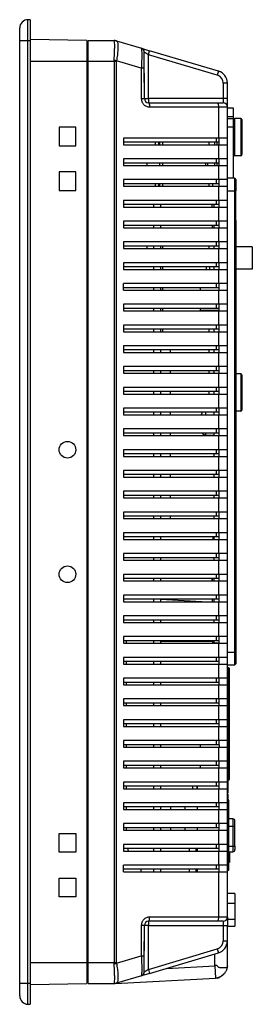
# Model space of a CAD drawing. Header units: inches. Extents: x -137 to 34, y 0 to 22.
# Tile 1 of 37: x -137.05 to -135.95, y 13.61 to 18.28. Entities that reach past the tile are written whole.
import ezdxf

# ---------------------------------------------------------------- set-up
doc = ezdxf.new("R2010")
doc.units = ezdxf.units.IN
doc.header["$LTSCALE"] = 1.87
doc.header["$MEASUREMENT"] = 0
doc.layers.get('0').update_dxf_attribs({"linetype": 'CONTINUOUS'})

msp = doc.modelspace()

# ---------------------------------------------------------------- linework, layer by layer
at = {"color": 9, "linetype": 'CONTINUOUS'}
for p, q in [((-137.0118, 13.6102), (-137.0118, 18.2755)), ((-137.002, 18.2755), (-137.0118, 18.2755)), ((-137.0512, 13.7086), (-137.0512, 18.2362)), ((-137.0512, 18.1771), (-137.002, 18.1771)), ((-136.7264, 18.1712), (-136.7323, 18.1712)), ((-136.7264, 18.1771), (-136.6041, 18.1771)), ((-136.5928, 18.1754), (-136.4747, 18.1404)), ((-136.4409, 18.1099), (-136.4354, 18.1287)), ((-136.1148, 18.0132), (-136.4409, 18.1098)), ((-136.1092, 18.0321), (-136.4354, 18.1287)), ((-137.002, 18.0787), (-136.593, 18.0786)), ((-136.6041, 18.0786), (-136.6041, 13.807)), ((-136.593, 13.807), (-136.593, 18.0786)), ((-136.4748, 18.046), (-136.5928, 18.081)), ((-136.1092, 18.0321), (-136.1148, 18.0132)), ((-136.4611, 17.9999), (-136.461, 17.9999)), ((-136.0866, 17.9755), (-136.0866, 17.9015)), ((-136.0669, 17.9755), (-136.0866, 17.9755)), ((-136.0866, 17.9015), (-136.4409, 17.9015)), ((-136.4409, 17.8818), (-136.1148, 17.8818)), ((-136.4354, 17.8621), (-136.0669, 17.8621)), ((-136.1092, 17.8621), (-136.1092, 17.7145)), ((-136.0374, 17.857), (-136.0669, 17.857)), ((-136.0669, 17.8176), (-136.0374, 17.8176)), ((-136.0315, 17.6307), (-136.0315, 17.8079)), ((-136.0039, 17.8079), (-136.0039, 17.6307)), ((-135.998, 17.802), (-135.998, 17.6367)), ((-136.0374, 17.5244), (-136.0374, 17.7684)), ((-136.3882, 17.6948), (-136.3882, 17.683)), ((-136.373, 17.683), (-136.373, 17.6948)), ((-136.1204, 17.7145), (-136.1204, 17.6948)), ((-136.1161, 17.6827), (-136.1161, 17.6948)), ((-136.1092, 17.683), (-136.1092, 17.616)), ((-136.0315, 17.7193), (-136.0374, 17.7193)), ((-136.0039, 17.7193), (-135.998, 17.7193)), ((-136.3882, 17.5963), (-136.3882, 17.5845)), ((-136.373, 17.5845), (-136.373, 17.5963)), ((-136.1693, 17.5845), (-136.1693, 17.5963)), ((-136.1594, 17.5845), (-136.1594, 17.5963)), ((-136.1204, 17.616), (-136.1204, 17.5963)), ((-136.1161, 17.5845), (-136.1161, 17.5963)), ((-136.1092, 17.5845), (-136.1092, 17.5176)), ((-136.3882, 17.4979), (-136.3882, 17.4861)), ((-136.373, 17.4861), (-136.373, 17.4979)), ((-136.1204, 17.5176), (-136.1204, 17.4979)), ((-136.0335, 17.5244), (-136.0669, 17.5244)), ((-136.0335, 17.5244), (-136.0335, 15.2183)), ((-136.0276, 17.5185), (-136.0276, 17.4653)), ((-136.1092, 17.4861), (-136.1092, 17.4192)), ((-136.0669, 17.4653), (-136.0276, 17.4653)), ((-136.1204, 17.4192), (-136.1204, 17.3995)), ((-136.1092, 17.3877), (-136.1092, 17.3208)), ((-136.1204, 17.3208), (-136.1204, 17.3011)), ((-136.1092, 17.2893), (-136.1092, 17.2223)), ((-136.0276, 17.3038), (-136.0256, 17.3038)), ((-136.1204, 17.2223), (-136.1204, 17.2026)), ((-136.373, 17.1908), (-136.373, 17.2026)), ((-136.1092, 17.1908), (-136.1092, 17.1239)), ((-136.1204, 17.1239), (-136.1204, 17.1042)), ((-136.373, 17.0924), (-136.373, 17.1042)), ((-136.1092, 17.0924), (-136.1092, 17.0255)), ((-136.373, 16.994), (-136.373, 17.0058)), ((-136.1204, 17.0255), (-136.1204, 17.0058)), ((-136.1092, 16.994), (-136.1092, 16.9271)), ((-136.373, 16.8956), (-136.373, 16.9074)), ((-136.1204, 16.9271), (-136.1204, 16.9074)), ((-136.1092, 16.8956), (-136.1092, 16.8286)), ((-136.373, 16.7971), (-136.373, 16.8089)), ((-136.1204, 16.8286), (-136.1204, 16.8089)), ((-136.1092, 16.7971), (-136.1092, 16.7302)), ((-136.1204, 16.7302), (-136.1204, 16.7105)), ((-136.1092, 16.6987), (-136.1092, 16.6318)), ((-136.1204, 16.6318), (-136.1204, 16.6121)), ((-136.1092, 16.6003), (-136.1092, 16.5334)), ((-136.0039, 16.5973), (-136.0039, 16.4201)), ((-135.998, 16.5914), (-135.998, 16.426)), ((-136.1204, 16.5334), (-136.1204, 16.5137)), ((-136.1092, 16.5019), (-136.1092, 16.4349)), ((-136.0039, 16.5087), (-135.998, 16.5087)), ((-136.1204, 16.4349), (-136.1204, 16.4152)), ((-136.1092, 16.4034), (-136.1092, 16.3365)), ((-136.1204, 16.3365), (-136.1204, 16.3168)), ((-136.1693, 16.3074), (-136.1299, 16.3074)), ((-136.1092, 16.305), (-136.1092, 16.2381)), ((-136.1204, 16.2381), (-136.1204, 16.2184)), ((-136.1092, 16.2066), (-136.1092, 16.1396)), ((-136.1204, 16.1396), (-136.1204, 16.12)), ((-136.1092, 16.1082), (-136.1092, 16.0412)), ((-136.1204, 16.0412), (-136.1204, 16.0215)), ((-136.1092, 16.0097), (-136.1092, 15.9428)), ((-136.1204, 15.9428), (-136.1204, 15.9231)), ((-136.1092, 15.9113), (-136.1092, 15.8444)), ((-136.1204, 15.8444), (-136.1204, 15.8247)), ((-136.1092, 15.8129), (-136.1092, 15.7459)), ((-136.1204, 15.7459), (-136.1204, 15.7263)), ((-136.1092, 15.7145), (-136.1092, 15.6475)), ((-136.1204, 15.6475), (-136.1204, 15.6278)), ((-136.1092, 15.616), (-136.1092, 15.5491)), ((-136.1204, 15.5491), (-136.1204, 15.5294)), ((-136.1392, 15.5294), (-136.1392, 15.5176)), ((-136.1092, 15.5176), (-136.1092, 15.4507)), ((-136.1204, 15.4507), (-136.1204, 15.431)), ((-136.1092, 15.4192), (-136.1092, 15.3522)), ((-136.1204, 15.3522), (-136.1204, 15.3326)), ((-136.1299, 15.3225), (-136.1063, 15.3225)), ((-136.1092, 15.3208), (-136.1092, 15.2538)), ((-136.0276, 15.2773), (-136.0669, 15.2773)), ((-136.0276, 15.2773), (-136.0276, 15.2242)), ((-136.0276, 15.2645), (-136.0256, 15.2645)), ((-136.1204, 15.2538), (-136.1204, 15.2341)), ((-136.1092, 15.2223), (-136.1092, 15.1554)), ((-136.061, 15.2046), (-136.0669, 15.2046)), ((-136.0669, 15.181), (-136.0571, 15.181)), ((-136.061, 15.2046), (-136.061, 14.6731)), ((-136.0571, 14.6771), (-136.0571, 15.2007)), ((-136.1204, 15.1554), (-136.1204, 15.1357)), ((-136.1092, 15.1239), (-136.1092, 15.057)), ((-136.1204, 15.057), (-136.1204, 15.0373)), ((-136.1092, 15.0255), (-136.1092, 14.9585)), ((-136.1204, 14.9585), (-136.1204, 14.9389)), ((-136.1092, 14.9271), (-136.1092, 14.8601)), ((-136.1204, 14.8601), (-136.1204, 14.8404)), ((-136.1092, 14.8286), (-136.1092, 14.7617)), ((-136.1204, 14.7617), (-136.1204, 14.742)), ((-136.1092, 14.7302), (-136.1092, 14.6633)), ((-136.0571, 14.6967), (-136.0669, 14.6967)), ((-136.1204, 14.6633), (-136.1204, 14.6436)), ((-136.0669, 14.6731), (-136.061, 14.6731)), ((-136.1092, 14.6318), (-136.1092, 14.5648)), ((-136.1204, 14.5648), (-136.1204, 14.5452)), ((-136.1092, 14.5334), (-136.1092, 14.4664)), ((-136.1204, 14.4664), (-136.1204, 14.4467)), ((-136.0409, 14.4888), (-136.0594, 14.4888)), ((-136.0409, 14.4888), (-136.0409, 14.3333)), ((-136.1092, 14.4349), (-136.1092, 14.368)), ((-136.0594, 14.4541), (-136.0409, 14.4541)), ((-136.2486, 14.3483), (-136.2486, 14.3365)), ((-136.1204, 14.368), (-136.1204, 14.3483)), ((-136.1092, 14.3365), (-136.1092, 14.2696)), ((-136.0409, 14.3577), (-136.0594, 14.3577)), ((-136.0311, 14.3594), (-136.0311, 14.3431)), ((-136.2486, 14.2499), (-136.2486, 14.2381)), ((-136.1204, 14.2696), (-136.1204, 14.2499)), ((-136.1092, 14.2381), (-136.1092, 14.0235)), ((-136.0311, 14.1353), (-136.0669, 14.1353)), ((-136.0669, 14.0891), (-136.0311, 14.0891)), ((-136.0866, 14.0038), (-136.4409, 14.0038)), ((-136.0669, 14.0235), (-136.4354, 14.0235)), ((-136.0866, 14.0038), (-136.0866, 13.9101)), ((-136.0669, 14.0235), (-136.0669, 13.9841)), ((-136.0311, 14.0124), (-136.0669, 14.0124)), ((-136.4409, 13.9841), (-136.0669, 13.9841)), ((-136.4611, 13.8857), (-136.461, 13.8857)), ((-136.4409, 13.7758), (-136.1148, 13.8724)), ((-136.5928, 13.8046), (-136.4748, 13.8396)), ((-136.4354, 13.7569), (-136.1092, 13.8535)), ((-136.593, 13.807), (-137.002, 13.807)), ((-136.4409, 13.7757), (-136.4354, 13.7569)), ((-136.4747, 13.7452), (-136.5928, 13.7102)), ((-137.002, 13.7086), (-137.0512, 13.7086)), ((-137.002, 13.7038), (-136.7323, 13.7085)), ((-136.7264, 13.7085), (-136.6041, 13.7085))]:
    msp.add_line(p, q, dxfattribs=at)
at = {"color": 6, "linetype": 'CONTINUOUS'}
for p, q in [((-137.002, 18.2755), (-137.002, 13.6102)), ((-136.7323, 18.1772), (-137.002, 18.1819)), ((-136.7323, 18.1772), (-136.7323, 13.7085)), ((-136.7264, 13.7085), (-136.7264, 18.1771)), ((-136.593, 18.1754), (-136.5928, 18.1754)), ((-136.4747, 18.1404), (-136.4354, 18.1287)), ((-136.4606, 18.0224), (-136.4606, 18.1215)), ((-136.4409, 17.9015), (-136.4409, 18.1098)), ((-136.4748, 18.046), (-136.4748, 17.9015)), ((-136.461, 18.004), (-136.4606, 18.0198)), ((-136.4606, 17.9785), (-136.4606, 18.022)), ((-136.4606, 18.0198), (-136.4606, 18.022)), ((-136.1013, 18.0291), (-136.1092, 18.0321)), ((-136.461, 17.9999), (-136.461, 18.004)), ((-136.461, 17.9947), (-136.461, 17.9999)), ((-136.4606, 17.9778), (-136.461, 17.9947)), ((-136.4606, 17.9773), (-136.4606, 17.9015)), ((-136.0669, 17.9755), (-136.0675, 17.984)), ((-136.0669, 14.0235), (-136.0669, 17.9755)), ((-136.4605, 17.9015), (-136.4409, 17.9015)), ((-136.1148, 17.8818), (-136.0866, 17.8818)), ((-136.0866, 17.9015), (-136.0866, 17.8818)), ((-136.0669, 17.9015), (-136.0866, 17.9015)), ((-136.0374, 17.7684), (-136.0374, 17.857)), ((-136.0669, 17.8078), (-136.0374, 17.8078)), ((-136.0039, 17.8079), (-136.0315, 17.8079)), ((-136.8642, 17.7657), (-136.8642, 17.6771)), ((-136.7854, 17.7657), (-136.8642, 17.7657)), ((-136.7854, 17.6771), (-136.7854, 17.7657)), ((-136.0669, 17.7684), (-136.0374, 17.7684)), ((-136.5591, 17.7145), (-136.5591, 17.683)), ((-136.0669, 17.7145), (-136.5591, 17.7145)), ((-136.1063, 17.6948), (-136.5591, 17.6948)), ((-136.5591, 17.683), (-136.0669, 17.683)), ((-136.4079, 17.683), (-136.4079, 17.6948)), ((-136.3921, 17.683), (-136.3921, 17.6948)), ((-136.1535, 17.683), (-136.1535, 17.6948)), ((-136.126, 17.683), (-136.126, 17.6948)), ((-136.1063, 17.683), (-136.1063, 17.7145)), ((-136.8642, 17.6771), (-136.7854, 17.6771)), ((-136.5591, 17.616), (-136.5591, 17.5845)), ((-136.0669, 17.616), (-136.5591, 17.616)), ((-136.1063, 17.5963), (-136.5591, 17.5963)), ((-136.4472, 17.5845), (-136.4472, 17.5963)), ((-136.126, 17.5845), (-136.126, 17.5963)), ((-136.1063, 17.5845), (-136.1063, 17.616)), ((-136.0039, 17.6307), (-136.0315, 17.6307)), ((-136.8642, 17.5551), (-136.8642, 17.4665)), ((-136.7854, 17.5551), (-136.8642, 17.5551)), ((-136.7854, 17.4665), (-136.7854, 17.5551)), ((-136.5591, 17.5845), (-136.0669, 17.5845)), ((-136.5591, 17.5176), (-136.5591, 17.4861)), ((-136.0669, 17.5176), (-136.5591, 17.5176)), ((-136.1063, 17.4979), (-136.5591, 17.4979)), ((-136.4079, 17.4861), (-136.4079, 17.4979)), ((-136.3921, 17.4861), (-136.3921, 17.4979)), ((-136.1535, 17.4861), (-136.1535, 17.4979)), ((-136.1362, 17.4861), (-136.1362, 17.4979)), ((-136.1063, 17.4861), (-136.1063, 17.5176)), ((-136.8642, 17.4665), (-136.7854, 17.4665)), ((-136.5591, 17.4861), (-136.0669, 17.4861)), ((-136.0276, 15.2773), (-136.0276, 17.4653)), ((-136.5591, 17.4192), (-136.5591, 17.3877)), ((-136.0669, 17.4192), (-136.5591, 17.4192)), ((-136.1063, 17.3877), (-136.1063, 17.4192)), ((-136.1063, 17.3995), (-136.5591, 17.3995)), ((-136.5591, 17.3877), (-136.0669, 17.3877)), ((-136.4157, 17.3877), (-136.4157, 17.3995)), ((-136.3843, 17.3995), (-136.3843, 17.3877)), ((-136.1299, 17.3877), (-136.1299, 17.3995)), ((-136.5591, 17.3208), (-136.5591, 17.2893)), ((-136.0669, 17.3208), (-136.5591, 17.3208)), ((-136.1063, 17.2893), (-136.1063, 17.3208)), ((-136.0256, 15.2645), (-136.0256, 17.3235)), ((-136.1063, 17.3011), (-136.5591, 17.3011)), ((-136.5591, 17.2893), (-136.0669, 17.2893)), ((-136.4157, 17.2893), (-136.4157, 17.3011)), ((-136.3843, 17.3011), (-136.3843, 17.2893)), ((-136.1392, 17.3011), (-136.1392, 17.2893)), ((-136.1299, 17.2893), (-136.1299, 17.3011)), ((-136.5591, 17.2223), (-136.5591, 17.1908)), ((-136.0669, 17.2223), (-136.5591, 17.2223)), ((-136.1063, 17.1908), (-136.1063, 17.2223)), ((-136.1063, 17.2026), (-136.5591, 17.2026)), ((-136.5591, 17.1908), (-136.0669, 17.1908)), ((-136.4472, 17.1908), (-136.4472, 17.2026)), ((-136.4157, 17.1908), (-136.4157, 17.2026)), ((-136.3843, 17.2026), (-136.3843, 17.1908)), ((-136.1535, 17.1908), (-136.1535, 17.2026)), ((-136.1299, 17.1908), (-136.1299, 17.2026)), ((-135.9488, 17.1991), (-136.0256, 17.1991)), ((-135.9488, 17.1991), (-135.9488, 17.0928)), ((-136.5591, 17.1239), (-136.5591, 17.0924)), ((-136.0669, 17.1239), (-136.5591, 17.1239)), ((-136.1063, 17.0924), (-136.1063, 17.1239)), ((-136.1063, 17.1042), (-136.5591, 17.1042)), ((-136.5591, 17.0924), (-136.0669, 17.0924)), ((-136.4157, 17.0924), (-136.4157, 17.1042)), ((-136.3843, 17.1042), (-136.3843, 17.0924)), ((-136.1654, 17.0924), (-136.1654, 17.1042)), ((-136.1496, 17.0924), (-136.1496, 17.1042)), ((-136.1299, 17.0924), (-136.1299, 17.1042)), ((-135.9488, 17.0928), (-136.0256, 17.0928)), ((-136.5591, 16.994), (-136.5591, 17.0255)), ((-136.0669, 17.0255), (-136.5591, 17.0255)), ((-136.1063, 17.0058), (-136.5591, 17.0058)), ((-136.5591, 16.994), (-136.0669, 16.994)), ((-136.4157, 16.994), (-136.4157, 17.0058)), ((-136.3843, 17.0058), (-136.3843, 16.994)), ((-136.1949, 16.994), (-136.1949, 17.0058)), ((-136.1063, 16.994), (-136.1063, 17.0255)), ((-136.5591, 16.9271), (-136.5591, 16.8956)), ((-136.0669, 16.9271), (-136.5591, 16.9271)), ((-136.1063, 16.9074), (-136.5591, 16.9074)), ((-136.5591, 16.8956), (-136.0669, 16.8956)), ((-136.4157, 16.8956), (-136.4157, 16.9074)), ((-136.3843, 16.9074), (-136.3843, 16.8956)), ((-136.1949, 16.8995), (-136.1949, 16.9074)), ((-136.1949, 16.8995), (-136.1063, 16.8995)), ((-136.1535, 16.8956), (-136.1535, 16.8995)), ((-136.1299, 16.8956), (-136.1299, 16.8995)), ((-136.1063, 16.8956), (-136.1063, 16.9271)), ((-136.5591, 16.8286), (-136.5591, 16.7971)), ((-136.0669, 16.8286), (-136.5591, 16.8286)), ((-136.1063, 16.8089), (-136.5591, 16.8089)), ((-136.5591, 16.7971), (-136.0669, 16.7971)), ((-136.4157, 16.7971), (-136.4157, 16.8089)), ((-136.3843, 16.8089), (-136.3843, 16.7971)), ((-136.1535, 16.7971), (-136.1535, 16.8089)), ((-136.1299, 16.7971), (-136.1299, 16.8089)), ((-136.1063, 16.7971), (-136.1063, 16.8286)), ((-136.5591, 16.7302), (-136.5591, 16.6987)), ((-136.0669, 16.7302), (-136.5591, 16.7302)), ((-136.1063, 16.7105), (-136.5591, 16.7105)), ((-136.4157, 16.6987), (-136.4157, 16.7105)), ((-136.3843, 16.7105), (-136.3843, 16.6987)), ((-136.3374, 16.71), (-136.3374, 16.6987)), ((-136.1535, 16.6987), (-136.1535, 16.7105)), ((-136.1299, 16.6987), (-136.1299, 16.7105)), ((-136.1063, 16.6987), (-136.1063, 16.7302)), ((-136.5591, 16.6987), (-136.0669, 16.6987)), ((-136.5591, 16.6318), (-136.5591, 16.6003)), ((-136.0669, 16.6318), (-136.5591, 16.6318)), ((-136.1063, 16.6121), (-136.5591, 16.6121)), ((-136.4157, 16.6003), (-136.4157, 16.6121)), ((-136.3843, 16.6121), (-136.3843, 16.6003)), ((-136.3374, 16.6121), (-136.3374, 16.6003)), ((-136.1535, 16.6003), (-136.1535, 16.6121)), ((-136.1299, 16.6003), (-136.1299, 16.6121)), ((-136.1063, 16.6003), (-136.1063, 16.6318)), ((-136.5591, 16.6003), (-136.0669, 16.6003)), ((-136.0039, 16.5973), (-136.0256, 16.5973)), ((-136.5591, 16.5334), (-136.5591, 16.5019)), ((-136.0669, 16.5334), (-136.5591, 16.5334)), ((-136.1063, 16.5019), (-136.1063, 16.5334)), ((-136.1063, 16.5137), (-136.5591, 16.5137)), ((-136.5591, 16.5019), (-136.0669, 16.5019)), ((-136.4157, 16.5019), (-136.4157, 16.5137)), ((-136.3843, 16.5137), (-136.3843, 16.5019)), ((-136.3374, 16.5137), (-136.3374, 16.5019)), ((-136.1535, 16.5019), (-136.1535, 16.5137)), ((-136.1299, 16.5019), (-136.1299, 16.5137)), ((-136.5591, 16.4349), (-136.5591, 16.4034)), ((-136.0669, 16.4349), (-136.5591, 16.4349)), ((-136.1063, 16.4034), (-136.1063, 16.4349)), ((-136.1063, 16.4152), (-136.5591, 16.4152)), ((-136.5591, 16.4034), (-136.0669, 16.4034)), ((-136.4157, 16.4034), (-136.4157, 16.4152)), ((-136.3843, 16.4152), (-136.3843, 16.4034)), ((-136.3374, 16.4152), (-136.3374, 16.4034)), ((-136.189, 16.4034), (-136.189, 16.4058)), ((-136.1693, 16.4034), (-136.1693, 16.4152)), ((-136.1299, 16.4034), (-136.1299, 16.4152)), ((-136.0039, 16.4201), (-136.0256, 16.4201)), ((-136.5591, 16.3365), (-136.5591, 16.305)), ((-136.0669, 16.3365), (-136.5591, 16.3365)), ((-136.1063, 16.305), (-136.1063, 16.3365)), ((-136.1063, 16.3168), (-136.5591, 16.3168)), ((-136.5591, 16.305), (-136.0669, 16.305)), ((-136.4157, 16.305), (-136.4157, 16.3168)), ((-136.3843, 16.3168), (-136.3843, 16.305)), ((-136.3374, 16.3168), (-136.3374, 16.305)), ((-136.1693, 16.3074), (-136.1693, 16.3168)), ((-136.1299, 16.305), (-136.1299, 16.3168)), ((-136.5591, 16.2381), (-136.5591, 16.2066)), ((-136.0669, 16.2381), (-136.5591, 16.2381)), ((-136.1063, 16.2066), (-136.1063, 16.2381)), ((-136.1063, 16.2184), (-136.5591, 16.2184)), ((-136.5591, 16.2066), (-136.0669, 16.2066)), ((-136.4157, 16.2066), (-136.4157, 16.2184)), ((-136.3843, 16.2184), (-136.3843, 16.2066)), ((-136.3374, 16.2184), (-136.3374, 16.2066)), ((-136.1299, 16.2066), (-136.1299, 16.2184)), ((-136.5591, 16.1396), (-136.5591, 16.1082)), ((-136.0669, 16.1396), (-136.5591, 16.1396)), ((-136.1063, 16.12), (-136.5591, 16.12)), ((-136.5591, 16.1082), (-136.0669, 16.1082)), ((-136.4157, 16.1082), (-136.4157, 16.12)), ((-136.3843, 16.12), (-136.3843, 16.1082)), ((-136.3374, 16.12), (-136.3374, 16.1082)), ((-136.1299, 16.1082), (-136.1299, 16.12)), ((-136.1063, 16.1082), (-136.1063, 16.1396)), ((-136.5591, 16.0412), (-136.5591, 16.0097)), ((-136.0669, 16.0412), (-136.5591, 16.0412)), ((-136.1063, 16.0215), (-136.5591, 16.0215)), ((-136.5591, 16.0097), (-136.0669, 16.0097)), ((-136.4157, 16.0097), (-136.4157, 16.0215)), ((-136.3843, 16.0215), (-136.3843, 16.0097)), ((-136.3374, 16.0215), (-136.3374, 16.0097)), ((-136.1299, 16.0097), (-136.1299, 16.0215)), ((-136.1063, 16.0097), (-136.1063, 16.0412)), ((-136.5591, 15.9428), (-136.5591, 15.9113)), ((-136.0669, 15.9428), (-136.5591, 15.9428)), ((-136.1063, 15.9231), (-136.5591, 15.9231)), ((-136.5591, 15.9113), (-136.0669, 15.9113)), ((-136.4157, 15.9113), (-136.4157, 15.9231)), ((-136.3843, 15.9231), (-136.3843, 15.9113)), ((-136.3374, 15.9231), (-136.3374, 15.9113)), ((-136.1299, 15.9113), (-136.1299, 15.9231)), ((-136.1063, 15.9113), (-136.1063, 15.9428)), ((-136.5591, 15.8444), (-136.5591, 15.8129)), ((-136.0669, 15.8444), (-136.5591, 15.8444)), ((-136.1063, 15.8247), (-136.5591, 15.8247)), ((-136.4157, 15.8129), (-136.4157, 15.8247)), ((-136.3843, 15.8247), (-136.3843, 15.8129)), ((-136.1362, 15.8247), (-136.1362, 15.8129)), ((-136.1299, 15.8129), (-136.1299, 15.8247)), ((-136.1063, 15.8129), (-136.1063, 15.8444)), ((-136.5591, 15.8129), (-136.0669, 15.8129)), ((-136.0669, 15.7459), (-136.5591, 15.7459)), ((-136.5591, 15.7459), (-136.5591, 15.7145)), ((-136.1063, 15.7263), (-136.5591, 15.7263)), ((-136.4157, 15.7145), (-136.4157, 15.7263)), ((-136.3843, 15.7263), (-136.3843, 15.7145)), ((-136.1299, 15.7145), (-136.1299, 15.7263)), ((-136.1063, 15.7145), (-136.1063, 15.7459)), ((-136.5591, 15.7145), (-136.0669, 15.7145)), ((-136.0669, 15.6475), (-136.5591, 15.6475)), ((-136.5591, 15.6475), (-136.5591, 15.616)), ((-136.1063, 15.616), (-136.1063, 15.6475)), ((-136.1063, 15.6278), (-136.5591, 15.6278)), ((-136.5591, 15.616), (-136.0669, 15.616)), ((-136.4157, 15.616), (-136.4157, 15.6278)), ((-136.3843, 15.6278), (-136.3843, 15.616)), ((-136.1299, 15.616), (-136.1299, 15.6278)), ((-136.0669, 15.5491), (-136.5591, 15.5491)), ((-136.5591, 15.5491), (-136.5591, 15.5176)), ((-136.1063, 15.5176), (-136.1063, 15.5491)), ((-136.1063, 15.5294), (-136.5591, 15.5294)), ((-136.5591, 15.5176), (-136.0669, 15.5176)), ((-136.4157, 15.5176), (-136.4157, 15.5294)), ((-136.3843, 15.5294), (-136.1589, 15.5176)), ((-136.3843, 15.5294), (-136.3843, 15.5176)), ((-136.1299, 15.5176), (-136.1299, 15.5294)), ((-136.0669, 15.4507), (-136.5591, 15.4507)), ((-136.5591, 15.4507), (-136.5591, 15.4192)), ((-136.1063, 15.4192), (-136.1063, 15.4507)), ((-136.1063, 15.431), (-136.5591, 15.431)), ((-136.5591, 15.4192), (-136.0669, 15.4192)), ((-136.4157, 15.4192), (-136.4157, 15.431)), ((-136.3843, 15.431), (-136.3843, 15.4192)), ((-136.1299, 15.4192), (-136.1299, 15.431)), ((-136.0669, 15.3522), (-136.5591, 15.3522)), ((-136.5591, 15.3522), (-136.5591, 15.3208)), ((-136.1063, 15.3208), (-136.1063, 15.3522)), ((-136.1063, 15.3326), (-136.5591, 15.3326)), ((-136.5591, 15.3208), (-136.0669, 15.3208)), ((-136.5467, 15.3326), (-136.5467, 15.3208)), ((-136.4157, 15.3208), (-136.4157, 15.3326)), ((-136.3843, 15.3326), (-136.3843, 15.3208)), ((-136.3843, 15.3305), (-136.1362, 15.3305)), ((-136.1362, 15.3208), (-136.1362, 15.3326)), ((-136.1299, 15.3225), (-136.1299, 15.3326)), ((-136.0669, 15.2538), (-136.5591, 15.2538)), ((-136.5591, 15.2538), (-136.5591, 15.2223)), ((-136.1063, 15.2341), (-136.5591, 15.2341)), ((-136.5591, 15.2223), (-136.0669, 15.2223)), ((-136.5467, 15.2341), (-136.5467, 15.2223)), ((-136.4157, 15.2223), (-136.4157, 15.2341)), ((-136.3843, 15.2341), (-136.3843, 15.2223)), ((-136.1063, 15.2223), (-136.1063, 15.2538)), ((-136.0669, 15.2183), (-136.0335, 15.2183)), ((-136.0669, 15.1554), (-136.5591, 15.1554)), ((-136.5591, 15.1554), (-136.5591, 15.1239)), ((-136.1063, 15.1357), (-136.5591, 15.1357)), ((-136.5591, 15.1239), (-136.0669, 15.1239)), ((-136.5467, 15.1357), (-136.5467, 15.1239)), ((-136.4157, 15.1239), (-136.4157, 15.1357)), ((-136.3843, 15.1357), (-136.3843, 15.1239)), ((-136.1063, 15.1239), (-136.1063, 15.1554)), ((-136.0669, 15.057), (-136.5591, 15.057)), ((-136.5591, 15.057), (-136.5591, 15.0255)), ((-136.1063, 15.0373), (-136.5591, 15.0373)), ((-136.5591, 15.0255), (-136.0669, 15.0255)), ((-136.5467, 15.0373), (-136.5467, 15.0255)), ((-136.4157, 15.0255), (-136.4157, 15.0373)), ((-136.3843, 15.0373), (-136.3843, 15.0255)), ((-136.1063, 15.0255), (-136.1063, 15.057)), ((-136.0669, 14.9585), (-136.5591, 14.9585)), ((-136.5591, 14.9585), (-136.5591, 14.9271)), ((-136.1063, 14.9389), (-136.5591, 14.9389)), ((-136.5467, 14.9389), (-136.5467, 14.9271)), ((-136.4157, 14.9271), (-136.4157, 14.9389)), ((-136.3843, 14.9389), (-136.3843, 14.9271)), ((-136.1063, 14.9271), (-136.1063, 14.9585)), ((-136.5591, 14.9271), (-136.0669, 14.9271)), ((-136.0669, 14.8601), (-136.5591, 14.8601)), ((-136.5591, 14.8601), (-136.5591, 14.8286)), ((-136.1063, 14.8404), (-136.5591, 14.8404)), ((-136.5467, 14.8404), (-136.5467, 14.8286)), ((-136.4157, 14.8286), (-136.4157, 14.8404)), ((-136.3843, 14.8404), (-136.3843, 14.8286)), ((-136.1949, 14.8286), (-136.1949, 14.8404)), ((-136.1063, 14.8404), (-136.1063, 14.8601)), ((-136.1063, 14.8397), (-136.1063, 14.8286)), ((-136.5591, 14.8286), (-136.0669, 14.8286)), ((-136.0669, 14.7617), (-136.5591, 14.7617)), ((-136.5591, 14.7617), (-136.5591, 14.7302)), ((-136.1063, 14.7302), (-136.1063, 14.7617)), ((-136.1063, 14.742), (-136.5591, 14.742)), ((-136.5591, 14.7302), (-136.0669, 14.7302)), ((-136.5467, 14.742), (-136.5467, 14.7302)), ((-136.4157, 14.7302), (-136.4157, 14.742)), ((-136.3843, 14.742), (-136.3843, 14.7302)), ((-136.1949, 14.7302), (-136.1949, 14.742)), ((-136.0669, 14.6633), (-136.5591, 14.6633)), ((-136.5591, 14.6633), (-136.5591, 14.6318)), ((-136.1063, 14.6318), (-136.1063, 14.6633)), ((-136.0669, 14.671), (-136.065, 14.671)), ((-136.0669, 14.6696), (-136.065, 14.6696)), ((-136.065, 14.6703), (-136.065, 14.6126)), ((-136.1063, 14.6436), (-136.5591, 14.6436)), ((-136.5591, 14.6318), (-136.0669, 14.6318)), ((-136.5467, 14.6436), (-136.5467, 14.6318)), ((-136.4157, 14.6318), (-136.4157, 14.6436)), ((-136.3843, 14.6436), (-136.3843, 14.6318)), ((-136.2313, 14.6318), (-136.2313, 14.6436)), ((-136.2116, 14.6436), (-136.2116, 14.6318)), ((-136.2087, 14.6318), (-136.2087, 14.6436)), ((-136.0669, 14.6141), (-136.065, 14.6141)), ((-136.0669, 14.6126), (-136.065, 14.6126)), ((-136.0669, 14.6075), (-136.065, 14.6075)), ((-136.065, 14.6082), (-136.065, 14.5772)), ((-136.0669, 14.5648), (-136.5591, 14.5648)), ((-136.5591, 14.5648), (-136.5591, 14.5334)), ((-136.1063, 14.5334), (-136.1063, 14.5648)), ((-136.0594, 14.5772), (-136.0669, 14.5772)), ((-136.0594, 14.2465), (-136.0594, 14.5772)), ((-136.1063, 14.5452), (-136.5591, 14.5452)), ((-136.5591, 14.5334), (-136.0669, 14.5334)), ((-136.5467, 14.5452), (-136.5467, 14.5334)), ((-136.4157, 14.5334), (-136.4157, 14.5452)), ((-136.3843, 14.5452), (-136.3843, 14.5334)), ((-136.335, 14.5334), (-136.335, 14.5452)), ((-136.2677, 14.5334), (-136.2677, 14.5452)), ((-136.2087, 14.5334), (-136.2087, 14.5452)), ((-136.0669, 14.4664), (-136.5591, 14.4664)), ((-136.5591, 14.4664), (-136.5591, 14.4349)), ((-136.1063, 14.4349), (-136.1063, 14.4664)), ((-136.0311, 14.3594), (-136.0311, 14.4789)), ((-136.8642, 14.4192), (-136.7854, 14.4192)), ((-136.8642, 14.3307), (-136.8642, 14.4192)), ((-136.7854, 14.4192), (-136.7854, 14.3307)), ((-136.1063, 14.4467), (-136.5591, 14.4467)), ((-136.5591, 14.4349), (-136.0669, 14.4349)), ((-136.5467, 14.4467), (-136.5467, 14.4349)), ((-136.4157, 14.4349), (-136.4157, 14.4467)), ((-136.3843, 14.4467), (-136.3843, 14.4349)), ((-136.335, 14.4349), (-136.335, 14.4467)), ((-136.2677, 14.4349), (-136.2677, 14.4467)), ((-136.2087, 14.4349), (-136.2087, 14.4467)), ((-136.7854, 14.3307), (-136.8642, 14.3307)), ((-136.0669, 14.368), (-136.5591, 14.368)), ((-136.5591, 14.368), (-136.5591, 14.3365)), ((-136.1063, 14.3483), (-136.5591, 14.3483)), ((-136.5591, 14.3365), (-136.0669, 14.3365)), ((-136.4157, 14.3365), (-136.4157, 14.3483)), ((-136.3843, 14.3483), (-136.3843, 14.3365)), ((-136.2156, 14.3365), (-136.2156, 14.3477)), ((-136.2087, 14.3365), (-136.2087, 14.3483)), ((-136.1063, 14.3365), (-136.1063, 14.368)), ((-136.0594, 14.3333), (-136.0409, 14.3333)), ((-136.0575, 14.3312), (-136.0575, 14.282)), ((-136.0669, 14.2696), (-136.5591, 14.2696)), ((-136.5591, 14.2381), (-136.5591, 14.2696)), ((-136.1063, 14.2499), (-136.5591, 14.2499)), ((-136.5591, 14.2381), (-136.0669, 14.2381)), ((-136.4748, 14.2381), (-136.4748, 14.2499)), ((-136.4157, 14.2381), (-136.4157, 14.2499)), ((-136.3843, 14.2499), (-136.3843, 14.2381)), ((-136.2156, 14.2381), (-136.2156, 14.2499)), ((-136.2087, 14.2381), (-136.2087, 14.2499)), ((-136.1063, 14.2381), (-136.1063, 14.2696)), ((-136.0669, 14.2465), (-136.0594, 14.2465)), ((-136.8642, 14.2086), (-136.7854, 14.2086)), ((-136.8642, 14.12), (-136.8642, 14.2086)), ((-136.7854, 14.2086), (-136.7854, 14.12)), ((-136.7854, 14.12), (-136.8642, 14.12)), ((-136.0311, 14.1353), (-136.0311, 13.9798)), ((-136.4748, 13.9841), (-136.4748, 13.8396)), ((-136.4606, 13.9841), (-136.4606, 13.9083)), ((-136.4409, 13.7758), (-136.4409, 13.9841)), ((-136.0669, 13.7924), (-136.0669, 13.9841)), ((-136.0669, 13.9798), (-136.0311, 13.9798)), ((-136.461, 13.8898), (-136.4606, 13.9056)), ((-136.4606, 13.8644), (-136.4606, 13.9078)), ((-136.4606, 13.9056), (-136.4606, 13.9078)), ((-136.0669, 13.9101), (-136.0866, 13.9101)), ((-136.461, 13.8857), (-136.461, 13.8898)), ((-136.461, 13.8805), (-136.461, 13.8857)), ((-136.4606, 13.8636), (-136.461, 13.8805)), ((-136.4606, 13.7641), (-136.4606, 13.8632)), ((-136.1148, 13.8724), (-136.1092, 13.8535)), ((-136.3555, 13.7804), (-136.126, 13.7924)), ((-136.126, 13.7924), (-136.1229, 13.7335)), ((-136.0672, 13.7924), (-136.0669, 13.7924)), ((-136.5984, 13.7085), (-136.123, 13.7335)), ((-136.4354, 13.7569), (-136.4747, 13.7452)), ((-136.1143, 13.7348), (-136.1048, 13.7378)), ((-137.0512, 13.6496), (-137.0512, 13.7086)), ((-136.7323, 13.7145), (-136.7264, 13.7145)), ((-136.6041, 13.7085), (-136.5984, 13.7085)), ((-136.593, 13.7102), (-136.5928, 13.7102)), ((-137.0118, 13.6102), (-137.002, 13.6102))]:
    msp.add_line(p, q, dxfattribs=at)
at = {"color": 7, "linetype": 'CONTINUOUS'}
for p, q in [((-136.4606, 18.0224), (-136.4606, 18.022)), ((-136.4606, 17.9778), (-136.4606, 17.9773)), ((-136.4606, 13.9083), (-136.4606, 13.9078)), ((-136.4606, 13.8636), (-136.4606, 13.8632))]:
    msp.add_line(p, q, dxfattribs=at)
at = {"color": 9, "linetype": 'CONTINUOUS'}
for points in [[(-136.604, 18.1769), (-136.604, 18.177), (-136.6041, 18.177), (-136.6041, 18.177)], [(-136.6041, 13.7086), (-136.6041, 13.7086), (-136.604, 13.7086), (-136.604, 13.7087)]]:
    msp.add_lwpolyline(points, dxfattribs=at)
at = {"color": 6, "linetype": 'CONTINUOUS'}
for centre in [(-136.8248, 16.2381), (-136.8248, 15.6476)]:
    msp.add_circle(centre, 0.0394, dxfattribs=at)
at = {"color": 9, "linetype": 'CONTINUOUS'}
for centre, radius, start, end in [((-137.0118, 18.2362), 0.0394, 90, 180.0005), ((-136.126, 17.9755), 0.0394, 0.0005, 73.4946), ((-136.126, 17.9755), 0.0591, 359.9977, 73.4956), ((-136.0335, 17.5185), 0.00591, 0, 90), ((-136.0335, 15.2242), 0.00591, 269.9993, 360), ((-136.061, 15.2007), 0.00394, 0, 90), ((-136.061, 14.6771), 0.00394, 270, 360), ((-136.0409, 14.3431), 0.00984, 270, 360), ((-136.0866, 14.0235), 0.0197, 270, 360)]:
    msp.add_arc(centre, radius, start, end, dxfattribs=at)
at = {"color": 6, "linetype": 'CONTINUOUS'}
for centre, radius, start, end in [((-136.6041, 18.1376), 0.0394, 73.5122, 89.9835), ((-136.4803, 18.1215), 0.0197, 359.9948, 73.5331), ((-136.1278, 17.9741), 0.0608, 71.1824, 72.2317), ((-136.4408, 17.9016), 0.0197, 180.5025, 269.487), ((-136.0866, 17.8621), 0.0197, 0, 90), ((-136.0315, 17.802), 0.00591, 90, 179.9855), ((-136.0039, 17.802), 0.00591, 0, 90), ((-136.0315, 17.6367), 0.00591, 180.0145, 270), ((-136.0039, 17.6367), 0.00591, 270, 360), ((-136.0039, 16.5914), 0.00591, 0, 90), ((-136.0039, 16.426), 0.00591, 270, 360), ((-136.1693, 16.4058), 0.0197, 150.8387, 180.001), ((-136.1693, 16.3271), 0.0197, 211.9289, 270), ((-136.0409, 14.4789), 0.00984, 0, 90), ((-136.5197, 14.3482), 0.0197, 180, 217.2202), ((-136.4408, 13.984), 0.0197, 90.5108, 179.4979), ((-136.1278, 13.9115), 0.0607, 287.7629, 358.7414), ((-136.4803, 13.7641), 0.0197, 286.4669, 0.0052), ((-136.6041, 13.748), 0.0394, 270.0131, 286.4878), ((-137.0118, 13.6496), 0.0394, 180, 270)]:
    msp.add_arc(centre, radius, start, end, dxfattribs=at)
at = {"color": 9, "linetype": 'CONTINUOUS'}
for points, knots in [([(-136.604, 18.177), (-136.6027, 18.177), (-136.6002, 18.1769), (-136.5965, 18.1763), (-136.594, 18.1757), (-136.5928, 18.1754)], [0, 0, 0, 0, 0.333437, 0.666727, 1, 1, 1, 1]), ([(-136.6011, 18.1377), (-136.6009, 18.1446), (-136.6006, 18.1562), (-136.602, 18.1682), (-136.6023, 18.176), (-136.604, 18.1769)], [0, 0, 0, 0, 0.517209, 0.855379, 1, 1, 1, 1]), ([(-136.5928, 18.1754), (-136.5904, 18.1746), (-136.5869, 18.1669), (-136.5855, 18.1533), (-136.5857, 18.1326), (-136.5883, 18.1078), (-136.5911, 18.0902), (-136.5928, 18.081)], [0, 0, 0, 0, 0.077545, 0.22405, 0.444507, 0.710876, 1, 1, 1, 1]), ([(-136.604, 18.0826), (-136.6032, 18.0921), (-136.602, 18.1102), (-136.6013, 18.1282), (-136.6011, 18.137)], [0, 0, 0, 0, 0.522464, 1, 1, 1, 1]), ([(-136.4747, 18.1404), (-136.4731, 18.1399), (-136.474, 18.1314), (-136.4721, 18.1204), (-136.4729, 18.0993), (-136.4733, 18.0743), (-136.4743, 18.0558), (-136.4748, 18.046)], [0, 0, 0, 0, 0.053532, 0.195084, 0.415785, 0.689948, 1, 1, 1, 1]), ([(-136.4409, 18.1098), (-136.4425, 18.1108), (-136.4455, 18.1127), (-136.4498, 18.1152), (-136.4535, 18.1173), (-136.4564, 18.1192), (-136.4587, 18.1203), (-136.4599, 18.1214), (-136.4605, 18.1215)], [0, 0, 0, 0, 0.242332, 0.464532, 0.654581, 0.805112, 0.913317, 1, 1, 1, 1]), ([(-136.604, 18.0826), (-136.604, 18.0817), (-136.6041, 18.0804), (-136.6041, 18.0791), (-136.6041, 18.0786)], [0, 0, 0, 0, 0.667141, 1, 1, 1, 1]), ([(-136.5928, 18.081), (-136.594, 18.0812), (-136.5965, 18.0816), (-136.6002, 18.0821), (-136.6027, 18.0824), (-136.604, 18.0826)], [0, 0, 0, 0, 0.328248, 0.66261, 1, 1, 1, 1]), ([(-136.593, 18.0786), (-136.593, 18.0792), (-136.5929, 18.08), (-136.5928, 18.0807), (-136.5927, 18.081)], [0, 0, 0, 0, 0.677952, 1, 1, 1, 1]), ([(-136.4718, 17.8865), (-136.4698, 17.8818), (-136.4641, 17.8731), (-136.4511, 17.8641), (-136.4406, 17.8622), (-136.4354, 17.8621)], [0, 0, 0, 0, 0.329222, 0.658385, 1, 1, 1, 1]), ([(-136.4409, 17.8818), (-136.4401, 17.8818), (-136.4381, 17.8799), (-136.4367, 17.8755), (-136.4356, 17.8693), (-136.4354, 17.8646), (-136.4354, 17.8621)], [0, 0, 0, 0, 0.11349, 0.333841, 0.65187, 1, 1, 1, 1]), ([(-136.0409, 14.4541), (-136.0393, 14.4541), (-136.0363, 14.4542), (-136.0335, 14.4547), (-136.0311, 14.4553), (-136.0311, 14.4558)], [0, 0, 0, 0, 0.474862, 0.837772, 1, 1, 1, 1]), ([(-136.0311, 14.3594), (-136.0311, 14.3589), (-136.0333, 14.3583), (-136.0362, 14.3578), (-136.0393, 14.3577), (-136.0409, 14.3577)], [0, 0, 0, 0, 0.148758, 0.502234, 1, 1, 1, 1]), ([(-136.4354, 14.0235), (-136.4406, 14.0234), (-136.4511, 14.0214), (-136.4641, 14.0124), (-136.4699, 14.0038), (-136.4718, 13.9991)], [0, 0, 0, 0, 0.340661, 0.67331, 1, 1, 1, 1]), ([(-136.4409, 14.0038), (-136.4401, 14.0038), (-136.4381, 14.0058), (-136.4367, 14.0101), (-136.4356, 14.0163), (-136.4354, 14.021), (-136.4354, 14.0235)], [0, 0, 0, 0, 0.12154, 0.338431, 0.643639, 1, 1, 1, 1]), ([(-136.1092, 14.0235), (-136.1092, 14.021), (-136.1094, 14.0164), (-136.1106, 14.0103), (-136.1119, 14.006), (-136.1139, 14.0038), (-136.1148, 14.0038)], [0, 0, 0, 0, 0.349101, 0.64922, 0.872816, 1, 1, 1, 1]), ([(-136.4748, 13.8396), (-136.4743, 13.8298), (-136.4733, 13.8112), (-136.4729, 13.7861), (-136.4721, 13.765), (-136.474, 13.7541), (-136.4731, 13.7457), (-136.4747, 13.7452)], [0, 0, 0, 0, 0.310411, 0.587919, 0.80775, 0.946658, 1, 1, 1, 1]), ([(-136.6041, 13.807), (-136.6041, 13.8061), (-136.604, 13.8048), (-136.604, 13.8034), (-136.604, 13.803)], [0, 0, 0, 0, 0.669602, 1, 1, 1, 1]), ([(-136.604, 13.803), (-136.6027, 13.8032), (-136.6002, 13.8035), (-136.5965, 13.804), (-136.594, 13.8044), (-136.5928, 13.8046)], [0, 0, 0, 0, 0.337359, 0.671706, 1, 1, 1, 1]), ([(-136.6011, 13.7491), (-136.6014, 13.7578), (-136.602, 13.7756), (-136.6032, 13.7937), (-136.604, 13.803)], [0, 0, 0, 0, 0.479188, 1, 1, 1, 1]), ([(-136.5928, 13.8046), (-136.5929, 13.8051), (-136.593, 13.8059), (-136.5929, 13.8067), (-136.5929, 13.807)], [0, 0, 0, 0, 0.66208, 1, 1, 1, 1]), ([(-136.5928, 13.8046), (-136.591, 13.7952), (-136.5882, 13.7772), (-136.5856, 13.7522), (-136.5855, 13.7316), (-136.587, 13.7183), (-136.5905, 13.711), (-136.5928, 13.7102)], [0, 0, 0, 0, 0.297251, 0.565967, 0.783571, 0.925431, 1, 1, 1, 1]), ([(-136.4605, 13.7641), (-136.46, 13.7645), (-136.4586, 13.7651), (-136.4564, 13.7665), (-136.4534, 13.7683), (-136.4497, 13.7705), (-136.4454, 13.7731), (-136.4424, 13.7748), (-136.4409, 13.7758)], [0, 0, 0, 0, 0.086269, 0.195742, 0.348887, 0.544411, 0.769017, 1, 1, 1, 1]), ([(-136.604, 13.7087), (-136.6023, 13.7096), (-136.602, 13.7176), (-136.6006, 13.7296), (-136.6009, 13.7412), (-136.6011, 13.748)], [0, 0, 0, 0, 0.147361, 0.491076, 1, 1, 1, 1]), ([(-136.5928, 13.7102), (-136.594, 13.7099), (-136.5965, 13.7093), (-136.6002, 13.7087), (-136.6027, 13.7086), (-136.604, 13.7086)], [0, 0, 0, 0, 0.333227, 0.666519, 1, 1, 1, 1])]:
    msp.add_open_spline(points, degree=3, knots=knots, dxfattribs=at)
for points in [[(-136.6011, 18.137), (-136.6011, 18.1372), (-136.6011, 18.1375), (-136.6011, 18.1377)], [(-136.4612, 18.0218), (-136.4609, 18.0219), (-136.4606, 18.0221), (-136.4606, 18.0224)], [(-136.461, 17.9999), (-136.4611, 17.9999), (-136.4615, 17.9999), (-136.4619, 17.9999)], [(-136.4606, 17.9773), (-136.4606, 17.9776), (-136.4608, 17.9779), (-136.4611, 17.978)], [(-136.4748, 17.9015), (-136.4747, 17.8964), (-136.4737, 17.8913), (-136.4718, 17.8865)], [(-136.4718, 13.9991), (-136.4737, 13.9943), (-136.4747, 13.9892), (-136.4748, 13.9841)], [(-136.4611, 13.9076), (-136.4608, 13.9077), (-136.4606, 13.908), (-136.4606, 13.9083)], [(-136.1148, 13.8724), (-136.0987, 13.8772), (-136.0866, 13.8933), (-136.0866, 13.9101)], [(-136.461, 13.8857), (-136.4611, 13.8857), (-136.4615, 13.8857), (-136.4619, 13.8857)], [(-136.4606, 13.8632), (-136.4606, 13.8635), (-136.4608, 13.8637), (-136.4611, 13.8638)], [(-136.6011, 13.748), (-136.6011, 13.7484), (-136.6011, 13.7487), (-136.6011, 13.7491)]]:
    msp.add_open_spline(points, degree=3, dxfattribs=at)
at = {"color": 6, "linetype": 'CONTINUOUS'}
for points, knots in [([(-136.4612, 18.0461), (-136.4619, 18.0461), (-136.4633, 18.0461), (-136.4656, 18.0461), (-136.4683, 18.0461), (-136.4715, 18.0461), (-136.4737, 18.046), (-136.475, 18.046)], [0, 0, 0, 0, 0.157692, 0.309818, 0.504701, 0.737073, 1, 1, 1, 1]), ([(-136.4749, 17.9015), (-136.4737, 17.9015), (-136.4715, 17.9015), (-136.4683, 17.9015), (-136.4656, 17.9015), (-136.4633, 17.9015), (-136.4619, 17.9015), (-136.4612, 17.9015)], [0, 0, 0, 0, 0.263204, 0.495502, 0.690277, 0.842335, 1, 1, 1, 1]), ([(-136.441, 17.9015), (-136.4409, 17.8988), (-136.4405, 17.8935), (-136.4419, 17.8884), (-136.4392, 17.8818), (-136.4409, 17.8818)], [0, 0, 0, 0, 0.409165, 0.740112, 1, 1, 1, 1]), ([(-136.1148, 17.8818), (-136.1144, 17.8817), (-136.1135, 17.8814), (-136.1125, 17.88), (-136.1116, 17.8781), (-136.1105, 17.8746), (-136.1095, 17.8692), (-136.1092, 17.8646), (-136.1092, 17.8621)], [0, 0, 0, 0, 0.054327, 0.128644, 0.227678, 0.350003, 0.650715, 1, 1, 1, 1]), ([(-136.1392, 17.3877), (-136.1392, 17.3889), (-136.1392, 17.3927), (-136.1392, 17.3966), (-136.1392, 17.3993), (-136.1392, 17.3995)], [0, 0, 0, 0, 0.321578, 0.956271, 1, 1, 1, 1]), ([(-136.441, 14.0038), (-136.4404, 14.0038), (-136.4417, 14.0003), (-136.4405, 13.9972), (-136.441, 13.9907), (-136.4409, 13.9864), (-136.4409, 13.9841)], [0, 0, 0, 0, 0.087493, 0.327451, 0.652389, 1, 1, 1, 1]), ([(-136.4612, 13.9841), (-136.4619, 13.9841), (-136.4633, 13.9841), (-136.4656, 13.9841), (-136.4683, 13.9841), (-136.4715, 13.9841), (-136.4737, 13.9841), (-136.475, 13.9841)], [0, 0, 0, 0, 0.157515, 0.309415, 0.503964, 0.736096, 1, 1, 1, 1]), ([(-136.4409, 13.9841), (-136.4431, 13.9841), (-136.4474, 13.9841), (-136.4533, 13.9841), (-136.4577, 13.9841), (-136.4599, 13.9841), (-136.4605, 13.9841)], [0, 0, 0, 0, 0.329363, 0.659534, 0.910685, 1, 1, 1, 1]), ([(-136.475, 13.8396), (-136.4737, 13.8396), (-136.4715, 13.8395), (-136.4683, 13.8395), (-136.4656, 13.8395), (-136.4633, 13.8395), (-136.4619, 13.8395), (-136.4612, 13.8395)], [0, 0, 0, 0, 0.263214, 0.495519, 0.690307, 0.842368, 1, 1, 1, 1]), ([(-136.126, 13.7924), (-136.126, 13.7987), (-136.126, 13.8112), (-136.1261, 13.8299), (-136.1262, 13.8423), (-136.1264, 13.8484)], [0, 0, 0, 0, 0.336094, 0.669568, 1, 1, 1, 1]), ([(-136.111, 13.7877), (-136.1121, 13.7888), (-136.1141, 13.7909), (-136.1173, 13.7937), (-136.1201, 13.794), (-136.1214, 13.7939)], [0, 0, 0, 0, 0.366579, 0.691895, 1, 1, 1, 1]), ([(-136.067, 13.7925), (-136.067, 13.7904), (-136.0673, 13.7863), (-136.0723, 13.7841), (-136.0769, 13.7828), (-136.0824, 13.7824), (-136.0883, 13.7823), (-136.0942, 13.7832), (-136.0999, 13.7833), (-136.1059, 13.7833), (-136.1092, 13.786), (-136.1108, 13.7875), (-136.111, 13.7877)], [0, 0, 0, 0, 0.124467, 0.201033, 0.299411, 0.40978, 0.526862, 0.644437, 0.761012, 0.868143, 0.983895, 1, 1, 1, 1]), ([(-136.0671, 13.7925), (-136.0671, 13.7914), (-136.0673, 13.7889), (-136.0678, 13.7847), (-136.0689, 13.7797), (-136.0707, 13.7743), (-136.073, 13.7691), (-136.0756, 13.7644), (-136.0782, 13.7604), (-136.0808, 13.7569), (-136.0834, 13.754), (-136.0858, 13.7515), (-136.0881, 13.7493), (-136.0902, 13.7475), (-136.0922, 13.7459), (-136.0941, 13.7445), (-136.0959, 13.7433), (-136.0977, 13.7421), (-136.0994, 13.7411), (-136.101, 13.7402), (-136.1025, 13.7394), (-136.1039, 13.7388), (-136.1047, 13.7384), (-136.105, 13.7383)], [0, 0, 0, 0, 0.046287, 0.108247, 0.183297, 0.266785, 0.351655, 0.428982, 0.497448, 0.559093, 0.614752, 0.664768, 0.709619, 0.749887, 0.785991, 0.819097, 0.850532, 0.880994, 0.909869, 0.936394, 0.961163, 0.984766, 1, 1, 1, 1]), ([(-136.1229, 13.7336), (-136.123, 13.7336), (-136.1233, 13.7336), (-136.1236, 13.7336), (-136.1239, 13.7335)], [0, 0, 0, 0, 0.248438, 1, 1, 1, 1]), ([(-136.1144, 13.735), (-136.115, 13.7349), (-136.1167, 13.7345), (-136.1195, 13.734), (-136.1217, 13.7337), (-136.1229, 13.7336)], [0, 0, 0, 0, 0.230452, 0.594169, 1, 1, 1, 1]), ([(-136.105, 13.7383), (-136.1052, 13.7382), (-136.1059, 13.7379), (-136.1073, 13.7373), (-136.1092, 13.7366), (-136.1113, 13.7359), (-136.1131, 13.7354), (-136.1141, 13.7351), (-136.1144, 13.735)], [0, 0, 0, 0, 0.059223, 0.240663, 0.445174, 0.670518, 0.920227, 1, 1, 1, 1])]:
    msp.add_open_spline(points, degree=3, knots=knots, dxfattribs=at)
at = {"color": 7, "linetype": 'CONTINUOUS'}
for points in [[(-136.4618, 18.0077), (-136.4617, 18.0102), (-136.4616, 18.0127), (-136.4615, 18.0153)], [(-136.4615, 18.0153), (-136.4614, 18.0171), (-136.4613, 18.019), (-136.4612, 18.0208)], [(-136.4612, 18.0208), (-136.4612, 18.0213), (-136.4612, 18.0219), (-136.4612, 18.0224)], [(-136.4608, 18.0153), (-136.4608, 18.0128), (-136.4609, 18.0103), (-136.461, 18.0078)], [(-136.4606, 18.022), (-136.4606, 18.0197), (-136.4607, 18.0175), (-136.4608, 18.0153)], [(-136.4619, 17.9999), (-136.4619, 18.0025), (-136.4619, 18.0051), (-136.4618, 18.0077)], [(-136.4618, 17.9921), (-136.4619, 17.9947), (-136.4619, 17.9973), (-136.4619, 17.9999)], [(-136.4615, 17.9845), (-136.4616, 17.987), (-136.4617, 17.9896), (-136.4618, 17.9921)], [(-136.4612, 17.9773), (-136.4612, 17.9797), (-136.4614, 17.9821), (-136.4615, 17.9845)], [(-136.461, 18.0078), (-136.4611, 18.0051), (-136.4611, 18.0025), (-136.4611, 17.9999)], [(-136.4611, 17.9999), (-136.4611, 17.9973), (-136.4611, 17.9946), (-136.461, 17.992)], [(-136.461, 17.992), (-136.4609, 17.9895), (-136.4608, 17.987), (-136.4608, 17.9845)], [(-136.4608, 17.9845), (-136.4607, 17.9822), (-136.4606, 17.98), (-136.4606, 17.9778)], [(-136.4615, 13.9011), (-136.4614, 13.9029), (-136.4613, 13.9048), (-136.4612, 13.9066)], [(-136.4612, 13.9066), (-136.4612, 13.9072), (-136.4612, 13.9077), (-136.4612, 13.9083)], [(-136.4606, 13.9078), (-136.4606, 13.9056), (-136.4607, 13.9033), (-136.4608, 13.9011)], [(-136.4619, 13.8857), (-136.4619, 13.8883), (-136.4619, 13.8909), (-136.4618, 13.8935)], [(-136.4618, 13.8779), (-136.4619, 13.8805), (-136.4619, 13.8831), (-136.4619, 13.8857)], [(-136.4618, 13.8935), (-136.4617, 13.8961), (-136.4616, 13.8986), (-136.4615, 13.9011)], [(-136.4615, 13.8704), (-136.4616, 13.8729), (-136.4617, 13.8754), (-136.4618, 13.8779)], [(-136.4612, 13.8632), (-136.4612, 13.8656), (-136.4614, 13.868), (-136.4615, 13.8704)], [(-136.461, 13.8936), (-136.4611, 13.891), (-136.4611, 13.8883), (-136.4611, 13.8857)], [(-136.4611, 13.8857), (-136.4611, 13.8831), (-136.4611, 13.8805), (-136.461, 13.8778)], [(-136.4608, 13.9011), (-136.4608, 13.8986), (-136.4609, 13.8961), (-136.461, 13.8936)], [(-136.461, 13.8778), (-136.4609, 13.8753), (-136.4608, 13.8728), (-136.4608, 13.8703)], [(-136.4608, 13.8703), (-136.4607, 13.8681), (-136.4606, 13.8658), (-136.4606, 13.8636)]]:
    msp.add_open_spline(points, degree=3, dxfattribs=at)
for points, knots in [([(-136.1392, 15.616), (-136.1392, 15.6193), (-136.1392, 15.6232), (-136.1392, 15.6272), (-136.1392, 15.6278)], [0, 0, 0, 0, 0.831024, 1, 1, 1, 1]), ([(-136.1392, 15.6278), (-136.1392, 15.6272), (-136.1392, 15.6233), (-136.1392, 15.6193), (-136.1392, 15.616)], [0, 0, 0, 0, 0.160395, 1, 1, 1, 1])]:
    msp.add_open_spline(points, degree=3, knots=knots, dxfattribs=at)
at = {"color": 6, "linetype": 'CONTINUOUS'}
for points in [[(-136.1214, 13.7939), (-136.123, 13.7938), (-136.1245, 13.7931), (-136.126, 13.7924)], [(-136.0872, 13.7502), (-136.0922, 13.7455), (-136.0979, 13.7416), (-136.104, 13.7387)]]:
    msp.add_open_spline(points, degree=3, dxfattribs=at)

doc.saveas('drawing.dxf')
